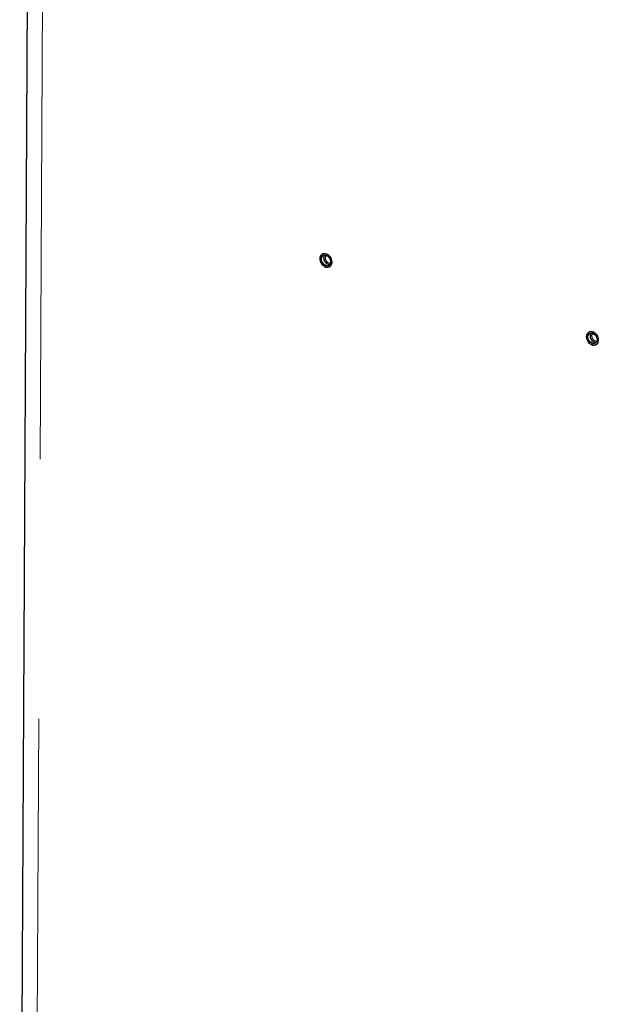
# Model space of a CAD drawing. Header units: millimetres. Extents: x 0 to 4205, y 0 to 2970.
# Tile 9 of 87: x 1051 to 1316, y 554 to 1006. Entities that reach past the tile are written whole.
import ezdxf

# ---------------------------------------------------------------- set-up
doc = ezdxf.new("R2010")
doc.units = ezdxf.units.MM
doc.header["$LTSCALE"] = 5

msp = doc.modelspace()

# ---------------------------------------------------------------- linework, layer by layer
at = {"color": 7, "linetype": 'Continuous', "lineweight": 25}
for p, q in [((1054.86, 1147.13), (1052.8, 749.51)), ((1052.8, 749.51), (1050.75, 351.88))]:
    msp.add_line(p, q, dxfattribs=at)
at = {"color": 8, "linetype": 'Continuous', "lineweight": 18}
for p, q in [((1061.51, 1082.72), (1060.07, 804.13)), ((1052.87, 749.3), (1052.88, 749.12)), ((1058.02, 406.51), (1059.46, 685.1))]:
    msp.add_line(p, q, dxfattribs=at)
at = {"color": 7, "linetype": 'Continuous', "lineweight": 25, "flags": 128}
for points in [[(1191.27, 898.41), (1192.14, 897.99), (1192.92, 897.29), (1193.51, 896.38), (1193.86, 895.37), (1193.93, 894.36), (1193.71, 893.46), (1193.22, 892.77), (1192.52, 892.36), (1191.68, 892.29), (1190.79, 892.55), (1189.96, 893.11), (1189.26, 893.93), (1188.78, 894.9), (1188.57, 895.93), (1188.65, 896.9), (1189.01, 897.7), (1189.61, 898.26), (1190.39, 898.5), (1191.27, 898.41)], [(1191.24, 892.38), (1192.11, 892.28), (1192.89, 892.53), (1193.5, 893.08), (1193.86, 893.89), (1193.93, 894.86), (1193.72, 895.88), (1193.24, 896.86), (1192.55, 897.67), (1191.71, 898.24), (1190.83, 898.5), (1189.99, 898.42), (1189.28, 898.01), (1188.8, 897.32), (1188.57, 896.43), (1188.64, 895.41), (1188.99, 894.4), (1189.59, 893.49), (1190.36, 892.79), (1191.24, 892.38)], [(1191.26, 897.73), (1192.06, 897.32), (1192.74, 896.62), (1193.19, 895.72), (1193.34, 894.78), (1193.18, 893.93), (1192.72, 893.3), (1192.04, 892.99), (1191.24, 893.05), (1190.44, 893.46), (1189.77, 894.17), (1189.32, 895.06), (1189.16, 896), (1189.33, 896.85), (1189.78, 897.48), (1190.46, 897.79), (1191.26, 897.73)], [(1313.52, 862.63), (1314.39, 862.21), (1315.17, 861.51), (1315.77, 860.6), (1316.12, 859.59), (1316.19, 858.58), (1315.96, 857.68), (1315.48, 856.99), (1314.77, 856.58), (1313.93, 856.51), (1313.05, 856.77), (1312.21, 857.33), (1311.52, 858.15), (1311.04, 859.12), (1310.83, 860.15), (1310.9, 861.11), (1311.26, 861.92), (1311.87, 862.47), (1312.65, 862.72), (1313.52, 862.63)], [(1313.49, 856.59), (1314.37, 856.5), (1315.15, 856.75), (1315.75, 857.3), (1316.11, 858.11), (1316.19, 859.08), (1315.98, 860.1), (1315.5, 861.07), (1314.8, 861.89), (1313.96, 862.46), (1313.08, 862.72), (1312.24, 862.64), (1311.54, 862.23), (1311.05, 861.54), (1310.83, 860.64), (1310.9, 859.63), (1311.25, 858.62), (1311.84, 857.71), (1312.62, 857.01), (1313.49, 856.59)], [(1313.52, 861.95), (1314.32, 861.54), (1314.99, 860.83), (1315.44, 859.94), (1315.6, 859), (1315.43, 858.15), (1314.98, 857.52), (1314.29, 857.21), (1313.49, 857.27), (1312.7, 857.68), (1312.02, 858.39), (1311.57, 859.28), (1311.42, 860.22), (1311.58, 861.07), (1312.04, 861.7), (1312.72, 862.01), (1313.52, 861.95)]]:
    msp.add_lwpolyline(points, dxfattribs=at)
at = {"color": 7, "linetype": 'Continuous', "lineweight": 25}
for centre, radius, start, end in [((1192.98, 896.37), 2.82, 149.4751, 269.5693), ((1193.15, 896.47), 2.28, 146.1169, 272.9275), ((1315.24, 860.59), 2.82, 149.4751, 269.5693), ((1315.4, 860.68), 2.28, 146.1169, 272.9275)]:
    msp.add_arc(centre, radius, start, end, dxfattribs=at)

doc.saveas('drawing.dxf')
